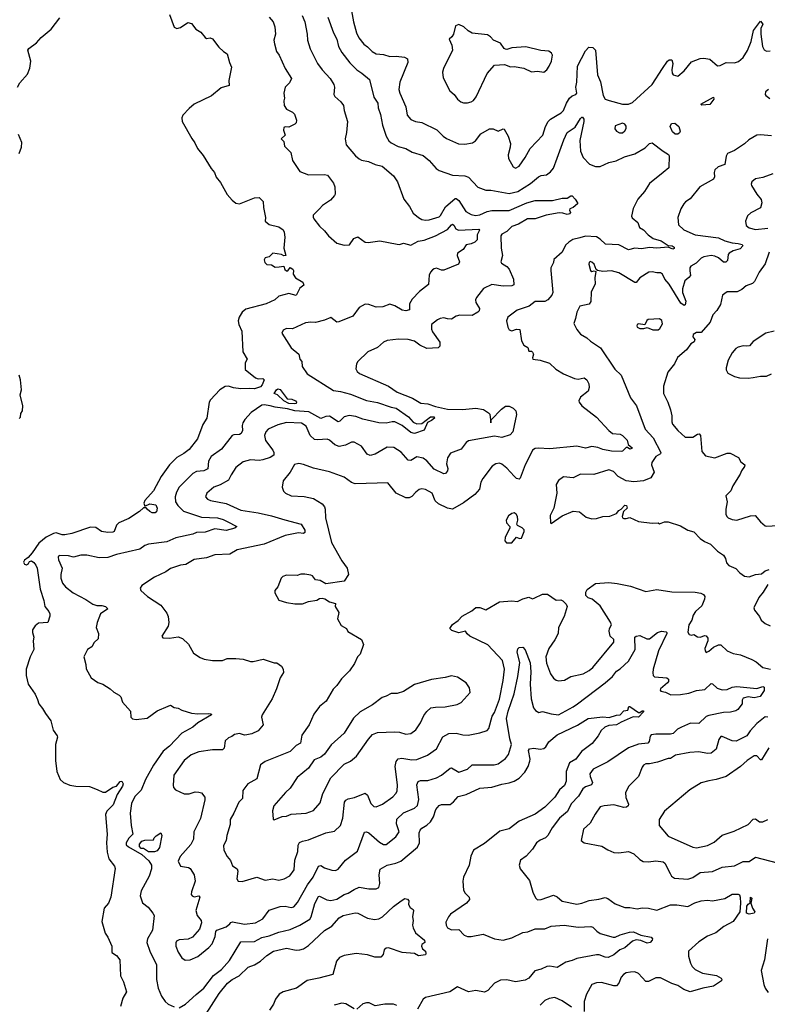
# Model space of a CAD drawing. Extents: x 2057697 to 2160550, y 827490 to 1016834.
# Tile 20 of 256: x 2086079 to 2092151, y 856613 to 864612. Entities that reach past the tile are written whole.
import ezdxf

# ---------------------------------------------------------------- set-up
doc = ezdxf.new("R2010")
doc.units = 0

msp = doc.modelspace()

# ---------------------------------------------------------------- linework, layer by layer
at = {"layer": '0CON20XD'}
for points in [[(2088758.9, 864775), (2088790.6, 864595), (2088814.3, 864505), (2088832.5, 864465), (2088875, 864414), (2088905, 864392.5), (2088943, 864353), (2088974.6, 864334.6), (2089035, 864327.8), (2089085, 864312.7), (2089135.5, 864315.5), (2089205, 864307.5), (2089228.8, 864295), (2089231.9, 864265), (2089165.5, 864104.5), (2089158.5, 864045), (2089166.2, 864015), (2089216.2, 863905), (2089225.7, 863835), (2089255, 863800.8), (2089295, 863785.7), (2089345, 863776.5), (2089467.6, 863717.6), (2089518.6, 863665), (2089545, 863646.7), (2089643.1, 863603.1), (2089695, 863600.6), (2089757.2, 863612.8), (2089780.9, 863629.1), (2089825.5, 863684.5), (2089895, 863724.4), (2089925, 863724.3), (2089965, 863706.9), (2090005, 863726.2), (2090013.9, 863723.9), (2090046.6, 863666.6), (2090064.2, 863605), (2090064, 863575), (2090046.2, 863515), (2090050, 863485), (2090087, 863417), (2090105, 863406.7), (2090135, 863421.2), (2090185, 863492), (2090226, 863565), (2090328.8, 863675), (2090349.5, 863745), (2090370.5, 863785), (2090390, 863805), (2090443.5, 863836.5), (2090477.1, 863855), (2090496, 863874), (2090520, 863935), (2090545, 863975.6), (2090566.4, 863993.6), (2090596.2, 864005), (2090602.9, 864015), (2090595.4, 864065), (2090604, 864105), (2090610.4, 864235), (2090675, 864359.2), (2090702.1, 864387.9), (2090735, 864386.6), (2090756.4, 864365), (2090772.7, 864165), (2090796.9, 864106.9), (2090816.9, 863995), (2090835, 863967.5), (2090867.5, 863955), (2090975, 863925.8), (2091025, 863925.7), (2091055, 863939.2), (2091215, 864085.6), (2091298.6, 864215)], [(2087296.2, 864655), (2087335, 864550.8), (2087355, 864540.8), (2087385, 864548), (2087445, 864590), (2087475, 864580), (2087510, 864535), (2087549.5, 864509.5), (2087585, 864466.7), (2087595, 864460), (2087625, 864463.3), (2087645.8, 864455.8), (2087697.8, 864387.8), (2087733.9, 864353.9), (2087764, 864335), (2087782.2, 864265), (2087800.6, 864225), (2087777.4, 864117.4), (2087781.7, 864078.3), (2087715, 864058.6), (2087637.5, 863992.5), (2087496.4, 863925), (2087455, 863891.3), (2087403.1, 863835), (2087396, 863815), (2087399.7, 863785), (2087476.6, 863646.6), (2087501.7, 863611.7), (2087522.5, 863565), (2087569.4, 863509.4), (2087635, 863403.3), (2087661.2, 863371.2), (2087675, 863332.7), (2087709.8, 863289.8), (2087765, 863192.7), (2087804, 863145), (2087835, 863122.5), (2087865, 863114.7), (2087985, 863165.6), (2088025, 863166.7), (2088056.7, 863135), (2088058.8, 863085), (2088076.7, 863005), (2088073.9, 862973.9), (2088105, 862948.8), (2088185, 862930), (2088218, 862905), (2088226.8, 862886.8), (2088231.9, 862845), (2088225.7, 862755), (2088240, 862695), (2088225, 862692.5), (2088205, 862703.3), (2088135, 862715.8), (2088104.4, 862685.6), (2088073.9, 862676.1), (2088065, 862660), (2088070.2, 862640.2), (2088085, 862624.4), (2088125, 862620), (2088155, 862601.9), (2088185.4, 862604.6), (2088225, 862610), (2088233.5, 862583.5), (2088245, 862570.8), (2088257.8, 862572.2), (2088275, 862598), (2088298.8, 862585), (2088303.8, 862575), (2088300, 862545), (2088320, 862515), (2088379.5, 862479.5), (2088387.5, 862455), (2088355, 862430), (2088325, 862372.5), (2088265, 862388), (2088185, 862365.6), (2088150.8, 862335), (2088081.2, 862305), (2087915, 862259.7), (2087887.1, 862235), (2087861.1, 862195), (2087854.4, 862165), (2087859.4, 862135), (2087882.9, 862082.9), (2087892.2, 861915), (2087926, 861855), (2087909.2, 861825), (2087910, 861770), (2087995, 861701.2), (2088015, 861694.2), (2088055, 861698), (2088064.2, 861685), (2088049.2, 861645), (2088035, 861628.1), (2087985, 861612.5), (2087943.2, 861616.8), (2087875, 861612.5), (2087815, 861622.4), (2087776, 861636), (2087748.8, 861631.2), (2087703.8, 861606.2), (2087627.8, 861525), (2087617.8, 861505), (2087598.6, 861375), (2087567.2, 861322.8), (2087523.3, 861206.7), (2087455, 861120.5), (2087412, 861088), (2087355, 861056.5), (2087295, 860996.4), (2087229.4, 860900.6), (2087165.3, 860785), (2087094.2, 860705), (2087086.7, 860685), (2087095, 860660), (2087135, 860678.9), (2087185, 860672), (2087195.8, 860645), (2087191.2, 860615), (2087180, 860605), (2087155, 860606.9), (2087135, 860615.7), (2087115, 860636.7), (2087105, 860647.5), (2087085, 860647.5), (2087052.2, 860617.8), (2086965, 860560.9), (2086884.7, 860525.3), (2086865.6, 860505), (2086845.6, 860455), (2086835, 860448.9), (2086795, 860446.5), (2086744.5, 860454.5), (2086697.5, 860487.5), (2086655, 860488.2), (2086501.3, 860438.7), (2086445, 860426.3), (2086425, 860426.1), (2086375, 860442.2), (2086355, 860438.2), (2086295, 860407.1), (2086235, 860360), (2086180.3, 860279.7), (2086147.8, 860242.2), (2086118.8, 860221.2), (2086110.7, 860205), (2086118, 860188), (2086135, 860183.6), (2086150.3, 860195), (2086158.9, 860211.1), (2086175, 860215.6), (2086195, 860202.7), (2086210.6, 860180.6), (2086220.8, 860155), (2086246.1, 859986.1), (2086275.4, 859895), (2086283.3, 859845), (2086316.9, 859805), (2086324.4, 859785), (2086323.4, 859766.6), (2086306.7, 859715), (2086231.1, 859708.9), (2086205, 859689.2), (2086184.4, 859655), (2086182.9, 859635), (2086194.2, 859595), (2086188.6, 859565), (2086193.1, 859495), (2086164.2, 859435), (2086132.5, 859335), (2086132.5, 859285), (2086148.8, 859215), (2086203.6, 859133.6), (2086225, 859090), (2086233.9, 859053.9), (2086265, 859017.5), (2086287.5, 858975), (2086333.3, 858915), (2086350.5, 858840.5), (2086383.8, 858795), (2086385.9, 858784.1), (2086368.8, 858725), (2086370.8, 858595), (2086380, 858505), (2086409.1, 858439.1), (2086435, 858414.4), (2086485, 858394.5), (2086535, 858385.5), (2086645, 858384), (2086709.1, 858359.1), (2086755, 858336), (2086775, 858335.7), (2086835, 858377.1), (2086865, 858386.7), (2086895, 858423.3), (2086907.5, 858425), (2086920, 858405), (2086915, 858384.2), (2086871.1, 858318.9), (2086837.8, 858235), (2086787.8, 858182.2), (2086775.6, 858155), (2086790.3, 857995), (2086785.3, 857925), (2086789.2, 857849.2), (2086803.9, 857793.9), (2086849.2, 857735), (2086853.9, 857716.1), (2086818.6, 857485), (2086799.2, 857435), (2086764, 857395), (2086746.2, 857285), (2086772.3, 857192.3), (2086795, 857157.5), (2086828, 857085), (2086828.8, 857035), (2086865, 857010), (2086891.2, 856975), (2086898, 856845), (2086922, 856795), (2086945.7, 856715), (2086917.2, 856662.8), (2086898.1, 856595)], [(2088374, 864645), (2088394.3, 864595), (2088414.4, 864495), (2088416.4, 864446.4)], [(2086060.8, 864065), (2086080.6, 864099.4), (2086141.8, 864168.2), (2086162.3, 864217.7), (2086170.4, 864275), (2086146.2, 864365), (2086153, 864377), (2086214.3, 864425), (2086252.3, 864467.7), (2086334.2, 864535), (2086405, 864626.7)], [(2088105, 864632), (2088138, 864595), (2088150.8, 864555), (2088156.9, 864495), (2088142.5, 864445), (2088149.2, 864415), (2088165, 864352.5), (2088186.2, 864325), (2088236, 864215), (2088286.7, 864135), (2088271.7, 864098.3), (2088235.9, 864064.1), (2088223.3, 864015), (2088230, 863975), (2088223.6, 863953.6), (2088228, 863915), (2088245, 863886.2), (2088295, 863860), (2088311.2, 863845), (2088326.2, 863795), (2088323.8, 863775), (2088315, 863763.3), (2088265, 863738.8), (2088235, 863741.2), (2088223.8, 863736.2), (2088222.9, 863715), (2088234, 863675), (2088202.5, 863645), (2088223.6, 863623.6), (2088228.8, 863585), (2088282, 863532), (2088295, 863468), (2088355, 863378), (2088425, 863351.8), (2088555, 863354.3), (2088577.9, 863347.9), (2088626.7, 863285), (2088637.5, 863255), (2088642, 863195), (2088636, 863185), (2088604, 863145), (2088538.1, 863101.9), (2088513.3, 863076.7), (2088462.9, 863025), (2088462.3, 863007.7), (2088469.2, 862995), (2088515, 862933.8), (2088555, 862896.2), (2088586.2, 862855), (2088655, 862797.5), (2088715, 862780), (2088757.8, 862782.2), (2088792.5, 862835), (2088825, 862848.5), (2088885, 862804.3), (2088908.3, 862801.7), (2089005, 862815.8), (2089145, 862787.1), (2089165, 862786), (2089195, 862796.2), (2089255, 862780), (2089315, 862812), (2089365, 862819.6), (2089455, 862856), (2089553, 862907), (2089585, 862945.6), (2089595, 862950), (2089605, 862944), (2089621.9, 862911.9), (2089643.3, 862903.3), (2089809.1, 862909.1), (2089813.3, 862903.3), (2089796, 862865), (2089795, 862823.8), (2089776.2, 862805), (2089745, 862790.6), (2089705, 862781.9), (2089680, 862745), (2089634.3, 862715.7), (2089632, 862695), (2089652, 862645), (2089643, 862627), (2089525, 862576.7), (2089505, 862577.1), (2089465, 862593.1), (2089445, 862589.2), (2089431.3, 862578.7), (2089415, 862560), (2089404.6, 862535.4), (2089398.3, 862461.7), (2089326.1, 862403.9), (2089267.5, 862342.5), (2089245.8, 862305), (2089245.7, 862254.3), (2089215, 862246.7), (2089185, 862252.3), (2089125, 862286.7), (2089085, 862300), (2089029.7, 862280.3), (2088975, 862276.9), (2088915, 862298.5), (2088885, 862301.4), (2088836.8, 862273.2), (2088785, 862202.5), (2088672.1, 862157.9), (2088655, 862155.8), (2088605, 862193.6), (2088555, 862170.3), (2088480.9, 862150.9), (2088445, 862155.4), (2088400.3, 862149.7), (2088295, 862100), (2088245, 862103.8), (2088220, 862090), (2088208.8, 862065), (2088285, 861947.5), (2088345.8, 861895), (2088353.8, 861855), (2088371.2, 861835), (2088374.3, 861795), (2088413.9, 861733.9), (2088628.3, 861598.3), (2088685, 861591.6), (2088765, 861570.8), (2088895, 861518.9), (2088985, 861502.8), (2089095, 861463.8), (2089136.2, 861456.2), (2089236.7, 861385), (2089275, 861341.9), (2089305, 861328.5), (2089345, 861330.5), (2089415, 861385.9), (2089445, 861386.5), (2089448, 861375), (2089425, 861355.6), (2089390.3, 861339.7), (2089363.5, 861276.5), (2089285, 861250.8), (2089255, 861258.8), (2089185, 861316.5), (2089125, 861344.3), (2089104.3, 861345.7), (2089055, 861334.2), (2088995, 861335.6), (2088865, 861366.2), (2088809.1, 861389.1), (2088755, 861395.3), (2088715, 861386.9), (2088679, 861351), (2088665, 861344.7), (2088595, 861390.8), (2088565, 861388.5), (2088525, 861370.8), (2088428.6, 861425), (2088315, 861434.4), (2088255, 861449.6), (2088155, 861463.4), (2088113.8, 861476.2), (2088065, 861483.2), (2088045, 861479.7), (2087960.4, 861419.6), (2087907.1, 861362.9), (2087892, 861338), (2087886.1, 861315), (2087888.8, 861275), (2087878.6, 861251.4), (2087865, 861243.3), (2087819.3, 861240.7), (2087805, 861234.4), (2087717.1, 861122.9), (2087635.2, 861064.8), (2087612.3, 861025), (2087607.3, 860962.8), (2087575, 860947), (2087515, 860942.4), (2087484.2, 860925.8), (2087375.3, 860815), (2087351.5, 860775), (2087343.1, 860735), (2087343.8, 860695), (2087362.5, 860665), (2087409.4, 860619.4), (2087555, 860570.2), (2087684.8, 860564.8), (2087732.2, 860552.2), (2087765, 860535.4)], [(2088582.4, 864632.4), (2088628.5, 864505), (2088655.5, 864455), (2088668.2, 864395), (2088695.3, 864345.3), (2088761.2, 864261.2), (2088816.9, 864205), (2088858.7, 864178.7), (2088920, 864125), (2088955, 863983.3), (2088987.8, 863935), (2088991.1, 863895), (2089010.6, 863840.6), (2089025.6, 863755), (2089055.4, 863665), (2089077.3, 863627.3), (2089095, 863610.4), (2089152.4, 863582.4), (2089215, 863565.5), (2089265.4, 863535.4), (2089355, 863508.6), (2089405, 863468), (2089462.2, 863402.2), (2089485.6, 863385.6), (2089595, 863349.4), (2089695, 863343.1), (2089723.4, 863333.4), (2089800.8, 863250.8), (2089865, 863227.8), (2089905, 863227.3), (2090055, 863199.3), (2090125, 863216.7), (2090229.1, 863280.8), (2090292, 863335), (2090315, 863345.5), (2090357.5, 863352.5), (2090390, 863375), (2090415.5, 863405), (2090443.4, 863486.6), (2090497.7, 863635), (2090526.9, 863695), (2090590.2, 863739.7), (2090635, 863808), (2090645, 863821.2), (2090650.7, 863820.7), (2090660.6, 863805), (2090660.9, 863785), (2090628.6, 863631.4), (2090633.8, 863543.8), (2090655, 863491.2), (2090707.8, 863437.8), (2090755, 863419.4), (2090795, 863419.4), (2090865, 863452.2), (2090923.4, 863466.6), (2090992.6, 863497.4), (2091075, 863521.5), (2091158.5, 863571.5), (2091195, 863606.4), (2091215, 863612.2), (2091305, 863542.9), (2091347.6, 863517.6), (2091354.6, 863505), (2091351.5, 863408.5), (2091305, 863370), (2091195, 863280.6), (2091153.5, 863216.5), (2091099.2, 863155), (2091062.7, 863077.3), (2091047.5, 863015), (2091053, 863003), (2091098.8, 862965), (2091112.5, 862925), (2091145, 862904), (2091184.3, 862865), (2091225, 862835.3), (2091290, 862815), (2091345, 862778.6), (2091378.8, 862775), (2091393.8, 862765), (2091395, 862753.8), (2091385, 862748), (2091345, 862763.3), (2091255, 862754.7), (2091195, 862760.4), (2091130.2, 862750.2), (2091074.5, 862755.5), (2091025, 862741.9), (2090945, 862783.8), (2090838.2, 862788.2), (2090795, 862830), (2090765, 862848.1), (2090675, 862853.2), (2090629.8, 862839.8), (2090572.5, 862825), (2090538.6, 862805), (2090510.8, 862779.2), (2090485, 862724), (2090416.7, 862665), (2090415, 862640), (2090394.2, 862595.8), (2090392.5, 862575), (2090408.1, 862395), (2090400.8, 862375), (2090367.5, 862335), (2090345, 862321.9), (2090265, 862321.8), (2090215.7, 862284.3), (2090118.6, 862251.4), (2090045, 862195.8), (2090032.9, 862165), (2090043.6, 862113.6), (2090055, 862092.5), (2090075, 862083.3), (2090115, 862098.8), (2090142.5, 862095), (2090155, 862002.5), (2090175, 861967.5), (2090205, 861950), (2090215, 861920), (2090235, 861920), (2090245, 861910), (2090253.3, 861895), (2090243.8, 861865), (2090247.5, 861855), (2090305, 861845.6), (2090382.4, 861822.4), (2090433, 861773), (2090496.7, 861735), (2090583.9, 861696.1), (2090615, 861692.5), (2090665, 861702.9), (2090684.4, 861685), (2090701.5, 861655), (2090704.4, 861624.4), (2090697.5, 861595), (2090635, 861545.8), (2090620.8, 861515), (2090622, 861505), (2090644.5, 861474.5), (2090763.2, 861383.2), (2090863.1, 861275), (2090895, 861249.4), (2090955, 861244.4), (2090974.6, 861234.6), (2091012, 861195), (2091021.2, 861161.2), (2091053.3, 861135), (2091050.7, 861129.3), (2091035, 861124.3), (2091015, 861137.5), (2091005, 861137.5), (2090975, 861106.7), (2090965, 861104), (2090885, 861106.8), (2090815, 861121.6), (2090775, 861136.8), (2090725, 861144.4), (2090675, 861130.8), (2090605, 861146.2), (2090385, 861125.6), (2090288.8, 861131.2), (2090265, 861129.2), (2090245, 861116), (2090221.7, 861068.3), (2090183.3, 860996.7), (2090145, 860886.2), (2090135, 860878), (2090115, 860885.6), (2090095, 860902.7), (2090035, 860968.9), (2089995, 861002.5), (2089975, 861010), (2089945, 861004.4), (2089916.3, 860983.7), (2089840, 860885), (2089825.6, 860855), (2089812.4, 860797.6), (2089775.4, 860754.6), (2089683.6, 860686.4), (2089595, 860635.6), (2089554.5, 860644.5), (2089479.3, 860679.3), (2089454.5, 860704.5), (2089429.2, 860765), (2089375, 860795.6), (2089345, 860800), (2089324.4, 860795.6), (2089295.6, 860774.4), (2089265, 860738), (2089242.7, 860727.3), (2089215, 860726.9), (2089136.7, 860765), (2089069.7, 860849.7), (2088983, 860847), (2088805, 860842.1), (2088775, 860853.3), (2088715, 860895.6), (2088595, 860940), (2088465, 860969.4), (2088385, 860999.2), (2088345, 861007.5), (2088310.3, 860999.7), (2088275.7, 860935), (2088220, 860865), (2088210, 860815), (2088221.7, 860781.7), (2088236.7, 860765), (2088285, 860744.2), (2088389.5, 860739.5), (2088465, 860721.4), (2088535, 860678.6), (2088554.4, 860655), (2088561.1, 860635), (2088562.5, 860565), (2088612.2, 860365), (2088695.7, 860215.7), (2088740, 860155), (2088750, 860105), (2088715, 860050), (2088565, 860030), (2088520, 860055), (2088481.7, 860061.7), (2088456.7, 860095), (2088445, 860100), (2088395, 860108.8), (2088361.7, 860108.3), (2088333, 860097), (2088245, 860100), (2088215, 860087.5), (2088203.9, 860076.1), (2088176.1, 860003.9), (2088152.5, 859975), (2088150, 859955), (2088185, 859897.5), (2088247, 859877), (2088315, 859866.2), (2088375, 859866.7), (2088425, 859886.7), (2088493, 859897), (2088515, 859910), (2088535, 859913.3), (2088557.7, 859907.7), (2088595, 859883.3), (2088645, 859870), (2088642.5, 859845), (2088670, 859795), (2088660, 859745), (2088690.8, 859690.8), (2088732.5, 859665), (2088745, 859642.5), (2088855, 859576.7), (2088872.5, 859535), (2088843.6, 859456.4), (2088823.3, 859435), (2088798.3, 859381.7), (2088757, 859323), (2088693, 859257), (2088655, 859203.3), (2088625.9, 859174.1), (2088568.8, 859075), (2088515, 859033.8), (2088469.1, 858970.9), (2088431.4, 858885), (2088370.2, 858799.8), (2088359.2, 858735), (2088324.6, 858715.4), (2088275, 858668.1), (2088072.5, 858585), (2088035, 858558.8), (2088005.5, 858444.5), (2087932.5, 858405), (2087890.9, 858349.1), (2087888.1, 858285), (2087858.6, 858255), (2087819.2, 858165), (2087788, 858115), (2087787.5, 858075), (2087762.5, 857985), (2087757.1, 857945), (2087735.7, 857904.3), (2087735.8, 857865), (2087764.4, 857815), (2087792.6, 857782.6), (2087807, 857737), (2087845.6, 857715), (2087851.1, 857695), (2087842.4, 857632.4), (2087852.7, 857612.7), (2087885, 857611.1), (2088005, 857645.7), (2088071.7, 857621.7), (2088135, 857632.1), (2088185, 857622.7), (2088226.2, 857633.8), (2088272.4, 857657.6), (2088308.9, 857705), (2088314.5, 857785.5), (2088338.9, 857855), (2088341.5, 857905), (2088352, 857928), (2088375, 857939.5), (2088425, 857948.6), (2088565, 858006.9), (2088635, 858019.2), (2088683.8, 858065), (2088703.4, 858126.6), (2088717.3, 858255), (2088727, 858273), (2088746.4, 858283.6), (2088798, 858292), (2088885, 858328), (2088905, 858311.2), (2088930, 858245), (2088955, 858219.2), (2088975, 858217.1), (2089025, 858238.9), (2089110.2, 858299.8), (2089134.3, 858325), (2089144.4, 858345), (2089148.2, 858395), (2089129.3, 858545), (2089137.5, 858585), (2089153, 858607), (2089182.4, 858612.4), (2089265, 858600.5), (2089305, 858602.5), (2089392.4, 858637.6), (2089465, 858687.5), (2089515, 858786), (2089565, 858814.3), (2089625, 858816.9), (2089678.8, 858801.2), (2089721.2, 858798.8), (2089815, 858818.6), (2089875, 858838.9), (2089889.7, 858855), (2089917.7, 858955), (2089936.1, 858983.9)], [(2089715, 863936.2), (2089745, 863944.2), (2089765, 863956.2), (2089785.5, 863984.5), (2089875.7, 864175), (2089935, 864241.4), (2090018, 864248), (2090065, 864230), (2090095, 864232.5), (2090175, 864218.6), (2090235, 864189.1), (2090285, 864193.3), (2090335, 864184.5), (2090361.4, 864205), (2090380.6, 864235), (2090398.9, 864275), (2090406, 864325), (2090399.7, 864339.7), (2090375.6, 864355.6), (2090312.4, 864362.4), (2090191.1, 864391.1), (2090076.4, 864383.6), (2090035, 864370), (2090025, 864372.5), (2090015, 864377.5), (2089985, 864421.2), (2089926.7, 864445), (2089902.7, 864472.7), (2089878.1, 864488.1), (2089753.6, 864503.6), (2089720.9, 864520.9), (2089686.7, 864555), (2089645, 864573.3), (2089619.3, 864560.7), (2089601.2, 864495), (2089587.7, 864472.3), (2089567.5, 864455), (2089590, 864405), (2089594, 864365), (2089522, 864215), (2089514, 864185), (2089519.3, 864139.3), (2089573.3, 864035), (2089606.7, 864005), (2089636.1, 863966.1), (2089662.5, 863945), (2089685, 863936.7), (2089715, 863936.2)], [(2091298.6, 864215), (2091341.2, 864275), (2091355, 864286), (2091375, 864286.7), (2091384.2, 864255), (2091375.8, 864205.8), (2091377.7, 864177.7), (2091387.5, 864165), (2091423.9, 864153.9), (2091475, 864197.1), (2091535, 864269.2), (2091605, 864297.1), (2091635, 864299.2), (2091685, 864290), (2091746.4, 864236.4), (2091769.5, 864240.5), (2091816.7, 864263.3), (2091885, 864261.8), (2091918.4, 864271.6), (2091955, 864305.6), (2091989.2, 864360.8), (2092019.7, 864435), (2092038.6, 864525), (2092095, 864600), (2092113.8, 864575), (2092099.5, 864540.5), (2092097.3, 864495), (2092112.1, 864395), (2092126.6, 864366.6), (2092145, 864357.1), (2092175, 864358.5)], [(2088416.4, 864446.4), (2088439.4, 864375), (2088497.5, 864255), (2088535, 864204.3), (2088600.6, 864135), (2088630, 864085), (2088637.1, 864065), (2088631.4, 864005), (2088638.7, 863988.7), (2088687.5, 863945), (2088708.6, 863915), (2088714.4, 863874.4), (2088740.8, 863785), (2088732.9, 863695), (2088722, 863645), (2088732, 863595), (2088806, 863505), (2088835, 863481.4), (2088855, 863471.1), (2088910.9, 863460.9), (2088965.9, 863435.9), (2089022.7, 863422.7), (2089115, 863343.8), (2089148.6, 863295), (2089197.7, 863155), (2089245, 863093.8), (2089275, 863039.2), (2089319.4, 863005), (2089345, 862989.1), (2089375, 862982.7), (2089405, 862985.6), (2089485, 863010.5), (2089498, 863022), (2089538.5, 863091.5), (2089615, 863158.5), (2089625, 863158.2), (2089645, 863142.7), (2089703.9, 863053.9), (2089745, 863028.5), (2089781.5, 863021.5), (2089815, 863026), (2089875, 863052.5), (2089915, 863060.9), (2090055, 863062), (2090198.8, 863125), (2090265, 863143.2), (2090407.7, 863142.3), (2090485, 863162.5), (2090525, 863161.2), (2090555, 863182), (2090565, 863180.8), (2090591.2, 863155), (2090610, 863125), (2090610, 863115), (2090575, 863086.7), (2090547.5, 863075), (2090543.3, 863065), (2090553.3, 863045), (2090545, 863034.4), (2090525, 863028.6), (2090491.4, 863041.4), (2090461.8, 863041.8), (2090355, 863024.8), (2090265, 862993.3), (2090204.8, 862995.2), (2090129.9, 862950.1), (2090075, 862931.6), (2090035, 862892.5), (2089995, 862870), (2089985.7, 862855), (2089989.2, 862755), (2090000.8, 862695), (2089987.5, 862645), (2089991.2, 862635), (2090035, 862607.1), (2090055, 862584.2), (2090091.1, 862505), (2090092.9, 862457.1), (2090075, 862449.5), (2090005, 862447.3), (2089915, 862460.6), (2089845, 862429.2), (2089788.8, 862355), (2089780.8, 862335), (2089784.3, 862315), (2089813.1, 862265), (2089811.9, 862248.1), (2089800, 862235), (2089755, 862207.8), (2089655, 862212.7), (2089625, 862202.7), (2089585, 862178.9), (2089555, 862180.9), (2089525, 862190), (2089493.3, 862185), (2089471.2, 862175), (2089424.2, 862135), (2089423.2, 862096.8), (2089431.9, 862075), (2089492.3, 861992.3), (2089490.5, 861959.5), (2089477.5, 861945), (2089385, 861941.9), (2089328.9, 861968.9), (2089285, 861999.2), (2089235, 862012.9), (2089155, 862017.1), (2089065, 862004.5), (2089035, 861992.5), (2088985, 861949.2), (2088907.6, 861912.4), (2088826.2, 861835), (2088813.8, 861815), (2088810, 861775), (2088820, 861755), (2088838.8, 861738.8), (2089075, 861635.4), (2089145, 861586.9), (2089268.1, 861538.1), (2089338, 861498), (2089395, 861490), (2089455, 861470), (2089555, 861449.1), (2089675, 861445.4), (2089785, 861456.9), (2089845, 861444.2), (2089887.7, 861417.7), (2089896.2, 861406.2), (2089905, 861337.5), (2089907.5, 861362.5), (2089992.3, 861447.7), (2090025, 861471.2), (2090055, 861471.2), (2090087.5, 861455), (2090110, 861435), (2090113.8, 861405), (2090096.2, 861315), (2090083.8, 861265), (2090061.7, 861238.3), (2089995, 861217.1), (2089935, 861229.5), (2089725, 861190.8), (2089705, 861176), (2089665, 861124.3), (2089578.3, 861091.7), (2089555, 861052.5), (2089545.8, 861004.2), (2089555.7, 860965), (2089552.5, 860947.5), (2089536.2, 860925), (2089525, 860922.5), (2089445, 860960.5), (2089385, 861027.5), (2089355, 861050), (2089305, 861060), (2089255, 861030.8), (2089235, 861033.8), (2089178.5, 861098.5), (2089117.3, 861137.3), (2089065, 861138.5), (2088965, 861081.1), (2088925, 861071.4), (2088902.4, 861082.4), (2088855, 861147.1), (2088795, 861180.8), (2088775, 861180.8), (2088725, 861155.7), (2088675, 861145.6), (2088637.6, 861157.6), (2088596, 861196), (2088575.4, 861205.4), (2088501.9, 861198.1), (2088472.9, 861202.9), (2088437.1, 861235), (2088405, 861310.6), (2088368.8, 861335), (2088245, 861340.8), (2088175, 861320), (2088097.5, 861285), (2088078.6, 861265), (2088066.9, 861235), (2088075, 861194), (2088134.5, 861115), (2088144.4, 861095), (2088144.2, 861075), (2088113.8, 861055), (2088055, 861037.5), (2088025, 861031.8), (2087955, 861037.5), (2087895, 861019.4), (2087835.4, 860974.6), (2087795.7, 860915), (2087775, 860871.2), (2087706.5, 860833.5), (2087654.7, 860815.3), (2087598, 860765), (2087588, 860735), (2087605, 860716), (2087630, 860705), (2087755, 860681.4), (2087875, 860627.3), (2088015, 860605.5), (2088125, 860580.9), (2088231.9, 860548.1), (2088365, 860512.5), (2088395.6, 860465), (2088395.7, 860445), (2088385, 860437.1), (2088344.2, 860444.2), (2088235, 860422.5), (2088065, 860352.1), (2087845.5, 860304.5), (2087785, 860271.4), (2087665, 860265.6), (2087595, 860239.2), (2087495, 860225.8), (2087427.5, 860185), (2087385, 860180.8), (2087305, 860152.5), (2087265, 860126.2), (2087175, 860084.2), (2087070, 860015), (2087057.5, 859995), (2087062.5, 859975), (2087118, 859925), (2087226, 859855), (2087275, 859790), (2087286.2, 859765), (2087290, 859715), (2087284.1, 859685.9), (2087232.5, 859605), (2087240.7, 859590.7), (2087295, 859586.7), (2087365, 859598.8), (2087402.5, 859585), (2087449.1, 859539.1), (2087490, 859465), (2087545, 859431.2), (2087577.7, 859417.7), (2087645, 859406.7), (2087725, 859406.7), (2087765, 859423.3), (2087835, 859422), (2087895, 859418), (2087955, 859398.8), (2087975, 859398.8), (2088057.7, 859417.7), (2088145, 859388), (2088167.5, 859387.5), (2088205, 859360), (2088220, 859335), (2088221.7, 859308.3), (2088194, 859265), (2088166, 859175), (2088130.8, 859095), (2088048.8, 858965), (2088044, 858945), (2088056.2, 858885), (2088015.5, 858834.5), (2087965, 858810), (2087925, 858801.4), (2087905, 858800.8), (2087865, 858812), (2087825, 858805.8), (2087802, 858788), (2087775, 858778.8), (2087748, 858755), (2087739.6, 858695), (2087725, 858680.4), (2087645, 858679.5), (2087535, 858664.5), (2087471.1, 858638.9), (2087415.6, 858595), (2087330.8, 858475), (2087324.3, 858394.3), (2087328.8, 858375), (2087345, 858356.2), (2087415, 858322), (2087455.9, 858324.1), (2087505, 858338.8), (2087535, 858336.7), (2087555, 858330), (2087582, 858295), (2087582.5, 858275), (2087547.9, 858122.1), (2087494.5, 858015.5), (2087490.6, 857955), (2087469.1, 857910.9), (2087383.1, 857815), (2087365.7, 857775), (2087385, 857734.2), (2087450, 857725), (2087465, 857716.2), (2087496.2, 857665), (2087503.6, 857613.6), (2087473.2, 857526.8), (2087472.9, 857505), (2087478.8, 857495), (2087495, 857487.5), (2087535, 857493.3), (2087541.2, 857485), (2087509.4, 857375), (2087521.2, 857335), (2087553.3, 857295), (2087555.9, 857274.1), (2087539.2, 857225), (2087481.4, 857158.6), (2087447, 857143), (2087374.2, 857135.8), (2087353.9, 857126.1), (2087348, 857112), (2087348.6, 857085), (2087366.6, 857036.6), (2087395, 856991.2), (2087422.9, 856972.9), (2087465, 856975.7), (2087525, 857000.6), (2087615, 857074.4), (2087642.2, 857105), (2087666.7, 857165), (2087673.3, 857205), (2087681.4, 857215), (2087757.3, 857242.7), (2087785, 857266.7), (2087795, 857279.2), (2087807.4, 857282.6), (2087905, 857264.6), (2087993.1, 857275), (2088053.5, 857306.5), (2088105, 857377.8), (2088195, 857406.9), (2088235, 857409.5), (2088285, 857400), (2088305, 857405.7), (2088335, 857439.2), (2088416.6, 857583.4), (2088462.9, 857645), (2088505, 857735.6), (2088525, 857740.6), (2088555, 857722.9), (2088615, 857701.9), (2088645, 857700.6), (2088665, 857710.8), (2088726, 857784), (2088821.9, 857858.1), (2088878.9, 858011.1), (2088895, 858015.6), (2088915, 858006.7), (2089001.1, 857931.1), (2089035, 857912.2), (2089055, 857911.8), (2089133.2, 857975), (2089160.4, 858015), (2089138.3, 858078.3), (2089143.5, 858116.5), (2089195, 858169.2), (2089285, 858206.7), (2089310.9, 858229.1), (2089322, 858278), (2089303.8, 858396.2), (2089315, 858424.5), (2089335, 858432.1), (2089395, 858431.5), (2089465, 858454.4), (2089505.4, 858474.6), (2089575, 858532), (2089585, 858533.8), (2089645, 858500), (2089715, 858523.1), (2089755, 858558.5), (2089932.6, 858557.4), (2089964.5, 858565.5), (2090025, 858611.4), (2090047.9, 858642.1), (2090074.6, 858725), (2090061.2, 858771.2), (2090033.1, 858935), (2090045.7, 858995), (2090095.5, 859134.5), (2090125.7, 859275), (2090140.6, 859390.6), (2090119.2, 859475), (2090125, 859502), (2090135, 859512.9), (2090165, 859513.8), (2090185, 859492.5), (2090225, 859386.2), (2090231.8, 859315), (2090224.7, 859215), (2090234.3, 859095), (2090251.3, 859021.3), (2090268.8, 858998.8), (2090295, 858983.8), (2090325, 858991.2), (2090395, 858972.5), (2090455, 858965.6), (2090575, 859030), (2090609.5, 859055), (2090834.5, 859225), (2090893.5, 859276.5), (2090925, 859320), (2090955, 859338.1), (2091025, 859401.4), (2091078.8, 859495), (2091075, 859596), (2091086.7, 859605), (2091115, 859610.5), (2091171.7, 859581.7), (2091195, 859582.2), (2091260.6, 859635), (2091292.5, 859645), (2091329.5, 859639.5), (2091335.7, 859635), (2091334.3, 859625), (2091266.1, 859485), (2091225, 859336.2), (2091221.6, 859305), (2091225.3, 859285.3), (2091235, 859274.1), (2091335, 859266.4), (2091347.5, 859255), (2091347.8, 859235), (2091341.1, 859225), (2091282.5, 859175), (2091280, 859165), (2091287, 859157), (2091325, 859147.8), (2091367.6, 859127.6), (2091445, 859130.7), (2091515, 859141.6), (2091575, 859162), (2091645, 859171.5), (2091695, 859219.4), (2091707.2, 859217.2), (2091745, 859182.7), (2091785, 859168.7), (2091825, 859170.3), (2091865, 859190.4), (2091905, 859196.4), (2092065, 859178.3), (2092115, 859195.7), (2092125, 859190.4), (2092125, 859163.8), (2092092.5, 859115), (2092043.6, 859103.6), (2091995, 859111.9), (2091955, 859100), (2091946.2, 859085), (2091946.1, 859053.9), (2091912.1, 859007.9), (2091895, 858997.5), (2091852.6, 858987.4), (2091795.3, 858984.7), (2091675, 858958.9), (2091655, 858951.1), (2091595, 858894.4), (2091526.8, 858896.8), (2091455.3, 858864.7), (2091422.8, 858847.2), (2091385.9, 858814.1), (2091365, 858806.9), (2091245, 858809.1), (2091207.4, 858802.6), (2091199.1, 858790.9), (2091191.5, 858748.5), (2091181.2, 858735), (2091105, 858727.5), (2091025, 858697.5), (2090855, 858583.3), (2090735.5, 858524.5), (2090710, 858485), (2090711.5, 858465), (2090731.9, 858415), (2090724.5, 858395.5), (2090675, 858379.1), (2090652.9, 858365), (2090618.1, 858305), (2090558.3, 858241.7), (2090529.6, 858180.4), (2090464.4, 858125), (2090405, 858047.5), (2090369.2, 857985), (2090348.8, 857965), (2090305, 857945.8), (2090276.7, 857925), (2090245, 857873.8)], [(2092160, 864045), (2092136.7, 864025), (2092134.2, 864005), (2092140, 863995), (2092173, 863973)], [(2091618.3, 863918.3), (2091612.5, 863925), (2091715, 863983.3), (2091715.6, 863965), (2091685, 863923.2), (2091618.3, 863918.3)], [(2090951.7, 863691.7), (2090975, 863693.8), (2090995, 863708.8), (2091005, 863727.5), (2091005, 863747.5), (2090995, 863763.8), (2090975, 863770.8), (2090915, 863750), (2090913.3, 863725), (2090927.5, 863705), (2090951.7, 863691.7)], [(2091401.7, 863681.7), (2091381.2, 863701.2), (2091363.1, 863745), (2091371.7, 863768.3), (2091401.1, 863771.1), (2091433.4, 863743.4), (2091443.3, 863705), (2091438.1, 863691.9), (2091425, 863682.2), (2091401.7, 863681.7)], [(2086075.7, 863524.3), (2086094.7, 863575), (2086095.2, 863615), (2086070.2, 863680.2)], [(2092185, 863667.9), (2092095, 863677.7), (2092065, 863672.5), (2092000.8, 863635), (2091965, 863602.9), (2091885, 863549.2), (2091827.5, 863525), (2091816.7, 863503.3), (2091805, 863436), (2091753.2, 863416.8), (2091725, 863391.2), (2091719.5, 863369.5), (2091722.5, 863335), (2091713.2, 863316.8), (2091602.5, 863255), (2091524.4, 863155.6), (2091487.2, 863132.8), (2091472.5, 863115), (2091450, 863075), (2091425.8, 863005), (2091428.8, 862945), (2091473.8, 862905), (2091565, 862865.4), (2091755, 862840.4), (2091805.3, 862815.3), (2091865, 862797.9), (2091915, 862794.7), (2091946, 862785), (2091952.9, 862775), (2091929.5, 862750.5), (2091875, 862734.6), (2091841.9, 862715), (2091834.6, 862705), (2091827.5, 862655), (2091815, 862640.9), (2091795, 862642.3), (2091755, 862677.3), (2091725, 862690.6), (2091693.9, 862696.1), (2091635, 862685.5), (2091614.2, 862675), (2091574, 862635), (2091530.2, 862609.8), (2091520.6, 862595), (2091521.8, 862571.8), (2091526.1, 862533.9), (2091515, 862517.1), (2091480, 862490), (2091462.2, 862425), (2091463.2, 862395), (2091488.6, 862325), (2091485, 862296), (2091475, 862288.8), (2091447.9, 862307.9), (2091355, 862464.4), (2091317.8, 862505), (2091299.2, 862545), (2091285, 862554.2), (2091255, 862554.2), (2091215, 862564), (2091189.5, 862560.5), (2091115.9, 862514.1), (2091085, 862476.7), (2091075, 862476.2), (2090945, 862555.6), (2090885, 862572.9), (2090815, 862565.7), (2090773.3, 862573.3), (2090762.5, 862582.5), (2090743.8, 862625), (2090725, 862643.3), (2090713.6, 862646.4), (2090705, 862640), (2090701.2, 862625), (2090714.1, 862574.1), (2090725, 862567.5), (2090745, 862572.5), (2090757.5, 862567.5), (2090750, 862515), (2090752.5, 862465), (2090720.9, 862399.1), (2090718.3, 862321.7), (2090705, 862300), (2090627.5, 862285), (2090603.3, 862236.7), (2090594.4, 862185), (2090580, 862145), (2090603.9, 862093.9), (2090635, 862057.5), (2090685, 862028.8), (2090715, 862000.8), (2090795.4, 861945.4), (2090912.6, 861772.6), (2090962.9, 861725), (2091040.6, 861540.6), (2091088.8, 861475), (2091160.4, 861285), (2091225, 861215.6), (2091286.9, 861095), (2091283.8, 861085), (2091246.6, 861063.4), (2091214.3, 861015), (2091211.4, 860995), (2091231.2, 860935), (2091205, 860890), (2091145, 860866.7), (2091067.8, 860857.8), (2091005.5, 860865.5), (2090941.2, 860901.2), (2090902.1, 860942.1), (2090865, 860954.5), (2090742.1, 860917.9), (2090635, 860918.9), (2090575, 860889.4), (2090495, 860898.1), (2090455, 860868.8), (2090437.5, 860835), (2090442.5, 860765), (2090416.4, 860643.6), (2090387.5, 860585), (2090390, 860525), (2090395, 860520), (2090485, 860582.5), (2090575, 860620), (2090625, 860613.3), (2090680, 860570), (2090725, 860558), (2090765, 860559.2), (2090815, 860576), (2090871.2, 860578.8), (2090925, 860600), (2090944.5, 860625.5), (2090965, 860636.2), (2090995, 860668), (2091008, 860665), (2091012.5, 860645), (2090984.1, 860615.9), (2090971.2, 860575), (2090973.8, 860565), (2090985, 860558.8), (2091005, 860558.8), (2091035, 860566.7), (2091105, 860536.7), (2091215, 860522.2), (2091263.6, 860523.6), (2091275, 860517.5), (2091315, 860532), (2091345, 860532), (2091445, 860501.2), (2091505, 860466.2), (2091555, 860452), (2091606.6, 860396.6), (2091641.7, 860371.7), (2091690.5, 860350.5), (2091746.2, 860295), (2091795, 860261.2), (2091810.8, 860235), (2091819.7, 860199.7), (2091838, 860178), (2091895, 860153.8), (2091927.9, 860117.9), (2091965, 860091.4), (2092005, 860086), (2092055, 860104.3), (2092105, 860110), (2092135, 860136), (2092165, 860146.2)], [(2092195, 863360.8), (2092115, 863328.6), (2092055, 863318.8), (2092026.4, 863293.6), (2092020, 863275), (2092023.3, 863265), (2092066.2, 863195), (2092101.2, 863151.2), (2092107.5, 863125), (2092096.6, 863083.4), (2092016.8, 863043.2), (2091990.5, 863019.5), (2091974.3, 862975), (2091979.7, 862939.7), (2092005, 862920.8), (2092055, 862906.7), (2092155, 862919.5)], [(2092167, 862723), (2092135, 862628), (2092085, 862560), (2092046.5, 862485), (2092031.8, 862468.2), (2091980.7, 862449.3), (2091945, 862420.8), (2091907.6, 862402.4), (2091825, 862401.2), (2091786.7, 862375), (2091771.7, 862298.3), (2091741.7, 862248.3), (2091710, 862215), (2091685.8, 862155), (2091615, 862071.2), (2091575, 862071.2), (2091550, 862055), (2091547.5, 862035), (2091563.3, 862013.3), (2091558, 861995), (2091530.4, 861979.6), (2091495, 861931.2), (2091422.3, 861867.7), (2091397.8, 861815), (2091342.6, 861747.4), (2091309.1, 861635), (2091308.6, 861575), (2091343.8, 861505), (2091365, 861442.5), (2091375.7, 861395), (2091374.4, 861345), (2091381.9, 861325), (2091425, 861274), (2091485, 861221.2), (2091545, 861220), (2091585, 861246), (2091598, 861248), (2091608, 861235), (2091618.8, 861105), (2091649.3, 861069.3), (2091725, 861053.8), (2091825, 861090), (2091849.3, 861089.3), (2091916.4, 861056.4), (2091935, 861020), (2091967.5, 860995), (2091967, 860983), (2091941.7, 860948.3), (2091930.7, 860919.3), (2091870, 860825), (2091856.2, 860785), (2091813.8, 860745), (2091826, 860695), (2091814.4, 860635), (2091814.3, 860595), (2091821.2, 860575), (2091833.3, 860565), (2091865, 860552.5), (2091905, 860546.2), (2092015, 860581.2), (2092053, 860583), (2092095, 860532.5), (2092135, 860500), (2092148.3, 860498.3), (2092275, 860505.8)], [(2091222.4, 862092.4), (2091265, 862092.9), (2091277.9, 862102.1), (2091299.5, 862140.5), (2091295, 862167.5), (2091275, 862182.5), (2091184.4, 862175.6), (2091172.5, 862167.5), (2091156.4, 862133.6), (2091105, 862141.2), (2091094.2, 862135.8), (2091091.2, 862125), (2091093.8, 862115), (2091115.8, 862104.2), (2091147.7, 862102.3), (2091175, 862112.5), (2091222.4, 862092.4)], [(2092207.3, 862082.7), (2092140, 862065), (2092035, 861996.9), (2092006.4, 861963.6), (2091985, 861958.9), (2091955, 861963.1), (2091915, 861952.9), (2091895, 861941.4), (2091865, 861906.9), (2091834.4, 861845), (2091816.2, 861785), (2091817.7, 861767.7), (2091831.2, 861741.2), (2091884.1, 861714.1), (2091925, 861703.8), (2091995, 861698.8)], [(2086075, 861372.5), (2086085, 861382.5), (2086088.3, 861411.7), (2086102.5, 861435), (2086103.8, 861475), (2086083.8, 861565), (2086094.2, 861605.8), (2086086.4, 861685), (2086075, 861724)], [(2091995, 861698.8), (2092035, 861704), (2092095, 861716.2), (2092145, 861716.2), (2092185, 861736.2)], [(2088315, 861491.8), (2088265.7, 861495), (2088223.3, 861515), (2088173.1, 861563.1), (2088146.7, 861575), (2088164.7, 861605), (2088175, 861611.8), (2088195, 861607.1), (2088251.8, 861531.7), (2088288.2, 861528.2), (2088318, 861515), (2088326.4, 861503.6), (2088323.8, 861495), (2088315, 861491.8)], [(2090033, 860363), (2090075, 860363.3), (2090113, 860407), (2090138.3, 860398.3), (2090155, 860400), (2090177.5, 860455), (2090177, 860467), (2090160, 860485), (2090121.7, 860501.7), (2090117.5, 860515), (2090126.2, 860545), (2090122.5, 860575), (2090112.5, 860595), (2090095, 860605.6), (2090075, 860599.4), (2090049.1, 860580.9), (2090030, 860545), (2090033.3, 860525), (2090060, 860495), (2090060, 860485), (2090022.5, 860405), (2090018.3, 860378.3), (2090033, 860363)], [(2087765, 860535.4), (2087843.3, 860495), (2087827.8, 860482.2), (2087755, 860461.2), (2087665, 860475.5), (2087585, 860449.1), (2087515, 860446.4), (2087485, 860431.2), (2087345.9, 860404.1), (2087275, 860371.4), (2087125, 860351.4), (2087095, 860340), (2087055, 860311.1), (2086865, 860268.1), (2086795, 860243.1), (2086725, 860239.2), (2086625, 860263.1), (2086575, 860260.6), (2086515, 860246.9), (2086475, 860256.7), (2086405, 860260), (2086393.8, 860255), (2086391.2, 860245), (2086394.2, 860225), (2086424.2, 860155), (2086414.4, 860105.6), (2086412, 860075), (2086427.5, 860035), (2086452, 860005), (2086514, 859955), (2086615, 859903.1), (2086673.7, 859863.7), (2086705, 859852.2), (2086745, 859852.5), (2086775, 859845.5), (2086793.8, 859825), (2086736, 859785), (2086707.5, 859715), (2086700.8, 859675), (2086719.4, 859625), (2086717.1, 859582.9), (2086685, 859553.8), (2086663.9, 859516.1), (2086630, 859495), (2086600, 859435), (2086616.2, 859375), (2086617.7, 859337.7), (2086660, 859265), (2086715, 859226.7), (2086753.6, 859213.6), (2086815, 859176.7), (2086845, 859150), (2086887.5, 859125), (2086900.7, 859110.7), (2086915, 859067.5), (2086980, 858995), (2086982.5, 858945), (2086995, 858933.3), (2087025, 858926.7), (2087115, 858936.7), (2087195, 858998), (2087284.3, 859035.7), (2087305, 859043.3), (2087335, 859024), (2087365, 859020), (2087395, 859002.5), (2087475, 858979.2), (2087527, 858973), (2087615, 858975.5), (2087633.6, 858973.6), (2087638, 858965), (2087525, 858899.4), (2087486, 858864), (2087395.7, 858815), (2087295, 858710), (2087245, 858668.9), (2087167.1, 858555), (2087100.1, 858439.9), (2087066.5, 858353.5), (2087015, 858302.5), (2086987.9, 858245), (2086977.7, 858165), (2086984.6, 858065), (2086998.8, 857995), (2086965, 857964), (2086944.4, 857925), (2086945, 857910), (2086962.1, 857892.1), (2087071.5, 857831.5), (2087128.1, 857778.1), (2087149.1, 857745), (2087148.4, 857715), (2087130.6, 857655), (2087064.4, 857535), (2087057.1, 857495), (2087077.7, 857437.7), (2087121.7, 857401.7), (2087161.2, 857355), (2087170, 857335), (2087158.6, 857215), (2087116.8, 857145), (2087111.5, 857115), (2087135.3, 857045.3), (2087191.1, 856935), (2087191.1, 856815), (2087203.3, 856745), (2087229.7, 856679.7), (2087260, 856635), (2087285.6, 856615.6), (2087335, 856592.5)], [(2089936.1, 858983.9), (2089975, 859091.4), (2090006.2, 859245), (2090016.7, 859335), (2090000, 859405), (2089882.6, 859532.6), (2089733.8, 859605), (2089712.3, 859622.3), (2089700, 859645), (2089645, 859630), (2089589.3, 859649.3), (2089572.5, 859665), (2089595, 859700), (2089639.3, 859730.7), (2089672.5, 859767.5), (2089750.5, 859809.5), (2089785, 859836.2), (2089815.8, 859835.8), (2089865, 859817.5), (2089975, 859883.1), (2090075, 859890), (2090123.6, 859886.4), (2090165, 859908), (2090215, 859921.2), (2090245, 859907.5), (2090256.4, 859913.6), (2090325, 859945.7), (2090365, 859945.8), (2090435, 859896.7), (2090475, 859898), (2090490.5, 859890.5), (2090517.5, 859865), (2090526.1, 859846.1), (2090500.8, 859765), (2090455.8, 859675), (2090451.4, 859625), (2090426, 859574), (2090375.7, 859505), (2090353.3, 859435), (2090357.3, 859385), (2090389.1, 859299.1), (2090415, 859262.5), (2090436.6, 859246.6), (2090455, 859242.2), (2090505, 859247.8), (2090555, 859276.7), (2090655, 859297.8), (2090705, 859325.6), (2090735, 859350.6), (2090904.4, 859555), (2090905.6, 859575.6), (2090874, 859605), (2090867.1, 859645), (2090869.2, 859665), (2090886.2, 859695), (2090878.9, 859718.9), (2090795, 859851.2), (2090727.5, 859905), (2090695, 859916.2), (2090678, 859935), (2090678, 859962), (2090687.7, 859982.3), (2090755, 860032.2), (2090865, 860039.6), (2090932.5, 860032.5), (2091039.6, 860009.6), (2091165, 859966.2), (2091255, 859983.9), (2091375, 859964.4), (2091565, 859962.4), (2091612.2, 859952.2), (2091631.9, 859941.9), (2091642.9, 859925), (2091642.1, 859905), (2091618.7, 859851.3), (2091568.8, 859805), (2091547.9, 859775), (2091539.4, 859735), (2091513.6, 859695), (2091506, 859636), (2091516.4, 859616.4), (2091535, 859612.5), (2091555, 859616.7), (2091585, 859597.5), (2091605, 859596.2), (2091645, 859608.8), (2091655.9, 859605.9), (2091667.7, 859587.7), (2091667.1, 859565), (2091644.5, 859505), (2091646, 859485), (2091655, 859472), (2091675, 859480.8), (2091714.5, 859515.5), (2091755, 859534), (2091775, 859533.8), (2091825.7, 859485.7), (2091875, 859463.8), (2091932.3, 859452.3), (2092025, 859415.6), (2092061.2, 859395), (2092115, 859348.8), (2092175.9, 859335.9)], [(2092156.2, 860025), (2092118.5, 859961.5), (2092081.3, 859918.7), (2092042, 859835), (2092048, 859815), (2092087, 859763), (2092101.4, 859735), (2092135, 859705.6), (2092175, 859688.5)], [(2088145, 858112.5), (2088211.2, 858138.8), (2088245, 858142.5), (2088283.2, 858156.8), (2088405, 858165.6), (2088465, 858188.1), (2088519.1, 858250.9), (2088542.2, 858325), (2088605, 858454.2), (2088715, 858564), (2088765, 858589.2), (2088815, 858629.2), (2088912, 858768), (2088944.6, 858805.4), (2088985, 858820.5), (2089125, 858826.7), (2089165, 858824.3), (2089215, 858807.1), (2089255, 858814.4), (2089296.9, 858843.1), (2089335, 858900), (2089361.7, 858958.3), (2089385, 858993.1), (2089419.6, 859020.4), (2089455, 859027.7), (2089535, 859029.5), (2089631.9, 859048.1), (2089665, 859064), (2089737.5, 859145), (2089732, 859185), (2089704.4, 859224.4), (2089635, 859272.2), (2089587.3, 859282.7), (2089535, 859267.5), (2089425, 859251.1), (2089285, 859212.1), (2089195, 859155.6), (2089145, 859138.8), (2089095, 859138), (2089055, 859115.7), (2089023.7, 859106.3), (2088945, 859046.7), (2088845, 858990.6), (2088790.9, 858939.1), (2088715, 858815.6), (2088607.8, 858722.2), (2088555, 858646.4), (2088525, 858621.5), (2088471.1, 858598.9), (2088425, 858531.4), (2088331.4, 858455), (2088275, 858369.2), (2088238.1, 858335), (2088144, 858225), (2088132, 858185), (2088138.3, 858118.3), (2088145, 858112.5)], [(2087375, 856586), (2087425, 856614.2), (2087512.5, 856692.5), (2087575, 856744.3), (2087652, 856848), (2087718.5, 856895), (2087782, 856968), (2087875, 857120), (2087985, 857124.5), (2088044.7, 857155.3), (2088105, 857170), (2088185, 857200.4), (2088275, 857219.7), (2088355, 857257.5), (2088435, 857305.6), (2088446.3, 857323.7), (2088475, 857432.5), (2088505, 857488.9), (2088515, 857491.1), (2088572.4, 857462.4), (2088605, 857456.9), (2088655, 857468.8), (2088715.6, 857504.4), (2088748, 857515), (2088795, 857545.7), (2088835, 857565.6), (2088915, 857550.6), (2088975, 857552.5), (2088995, 857563.3), (2089003.1, 857595), (2088999.6, 857665), (2089007.8, 857712.2), (2089065, 857743.3), (2089135, 857758.9), (2089175, 857775.6), (2089310.7, 857889.3), (2089327.6, 857925), (2089323.9, 858005), (2089331.2, 858028.8), (2089344.7, 858045.3), (2089385, 858068.8), (2089415.4, 858095), (2089438.8, 858135), (2089458.9, 858195), (2089485, 858228.2), (2089505, 858237.1), (2089575, 858236.9), (2089603.1, 858256.9), (2089639.5, 858300.5), (2089705, 858316.9), (2089815, 858370.4), (2089915, 858376.2), (2089995, 858401.8), (2090055, 858411.5), (2090095, 858426), (2090135, 858451.2), (2090181.1, 858498.9), (2090207.8, 858545), (2090222.1, 858587.9), (2090224.2, 858605.8), (2090212.2, 858675), (2090220.9, 858689.1), (2090254.2, 858694.2), (2090305, 858685.6), (2090335, 858691.5), (2090352.2, 858705), (2090376.9, 858745), (2090445, 858801.9), (2090610.3, 858879.7), (2090695, 858934.4), (2090815, 858949.2), (2090867.7, 858942.3), (2090925, 858963.3), (2090955, 858966.2), (2090985, 858996.2), (2091017.7, 859002.3), (2091027.5, 859032.5), (2091035, 859033.3), (2091105, 858983.8), (2091116.4, 858983.6), (2091135, 858996.2), (2091145, 858996.7), (2091145, 858990), (2091105, 858946), (2091060.5, 858949.5), (2090964.2, 858905), (2090925, 858884.2), (2090865, 858879.1), (2090831.4, 858865), (2090802.1, 858837.9), (2090778.1, 858795), (2090728.1, 858731.9), (2090642.5, 858667.5), (2090595, 858603.8), (2090545, 858575.5), (2090516.8, 858505), (2090517.8, 858425), (2090505, 858390.8), (2090463.3, 858355), (2090425, 858296.7), (2090344.4, 858215), (2090265, 858158.5), (2090135, 858101.8), (2090055, 858037.8), (2089978.9, 858021.1), (2089855, 857920), (2089766, 857865), (2089743.7, 857816.3), (2089729.4, 857745), (2089684.6, 857645.4), (2089677.3, 857615), (2089685, 857541.2), (2089697.4, 857517.4), (2089729.2, 857485), (2089732, 857465), (2089708, 857435), (2089578, 857345), (2089562, 857325), (2089540.3, 857279.7), (2089542.5, 857255), (2089555, 857234.3), (2089585, 857217.1), (2089645, 857220.8), (2089688.8, 857175), (2089715.4, 857165.4), (2089745, 857163.1), (2089843.7, 857183.7), (2089935, 857144.5), (2090005, 857134.4), (2090075, 857152.8), (2090165, 857195.9), (2090205, 857202.7), (2090265, 857226.5), (2090345, 857226.4), (2090395, 857247.1), (2090500, 857255), (2090615, 857239.1), (2090716.6, 857246.6), (2090735, 857239.2), (2090766.3, 857206.3), (2090795, 857189.2), (2090898.3, 857158.3), (2090915, 857159.2), (2090955, 857178.1), (2091030.7, 857199.3), (2091065, 857202), (2091125, 857175.6), (2091207.5, 857157.5), (2091218.1, 857145), (2091215.6, 857135), (2091198.8, 857115), (2091175, 857110.6), (2091125, 857132.5), (2091085, 857138), (2091056.7, 857125), (2090995, 857071.2), (2090953.3, 857055), (2090905.8, 857015), (2090857.7, 856992.3), (2090833.8, 856995), (2090785, 857014.6), (2090765, 857015.5), (2090603.6, 856986.4), (2090565, 856968.6), (2090514.4, 856955.6), (2090445, 856912.5), (2090385, 856923.3), (2090360.8, 856920.8), (2090315, 856899.6), (2090262.5, 856885), (2090215, 856825.6), (2090185, 856809.5), (2090105, 856796.7), (2090035, 856812.5), (2089985, 856809.2), (2089935, 856783.8), (2089881.4, 856725), (2089855, 856711.5), (2089785, 856724.4), (2089725, 856715.6), (2089635, 856756.2), (2089572.5, 856715), (2089375, 856667.5), (2089355.7, 856654.3), (2089311.2, 856575)], [(2092155, 858946), (2092135, 858947.5), (2092065, 858895.7), (2092011.4, 858835), (2091985, 858794.3), (2091898, 858752), (2091864.6, 858754.6), (2091785, 858790), (2091775, 858788.8), (2091757.5, 858765), (2091734.6, 858685.4), (2091695, 858653.1), (2091665, 858649.5), (2091595, 858665.5), (2091522.4, 858657.6), (2091405, 858637.5), (2091365, 858611.2), (2091345, 858610), (2091260, 858580), (2091195, 858567.3), (2091165, 858567.7), (2091145, 858556.5), (2091135, 858540.6), (2091105.4, 858464.6), (2091025.7, 858385), (2090999.4, 858335), (2091003, 858293), (2091025, 858240), (2091021.2, 858225), (2091007.5, 858215), (2090985, 858211.9), (2090905, 858233.3), (2090825, 858226.5), (2090795, 858216.5), (2090751.9, 858158.1), (2090711.1, 858085), (2090658.8, 858035), (2090640, 857945), (2090665, 857924), (2090807.4, 857897.4), (2090855, 857867.5), (2090905, 857845.7), (2090945, 857844.4), (2091025, 857854.2), (2091066.7, 857835), (2091115, 857788.8), (2091143, 857773), (2091185, 857770.8), (2091245, 857777.5), (2091305, 857770.8), (2091318.7, 857758.7), (2091361.2, 857675), (2091373.3, 857655), (2091397.7, 857637.7), (2091505, 857630.6), (2091545, 857644.4), (2091606.7, 857685), (2091705, 857691.1), (2091785, 857726.5), (2091885, 857737.8), (2091955, 857774.4), (2092005, 857772.9), (2092055, 857807.9), (2092231.8, 857761.8)], [(2092164, 858696), (2092105, 858600), (2092095, 858600), (2092065, 858631.9), (2092045, 858630.5), (2091988, 858595), (2091933.8, 858545), (2091816.2, 858465), (2091735, 858438.6), (2091675, 858430), (2091615, 858413.5), (2091522.9, 858355), (2091316.8, 858183.2), (2091272, 858115), (2091273.8, 858065), (2091345, 857978.6), (2091545, 857889.4), (2091575, 857885.6), (2091665, 857903.3), (2091718.8, 857931.2), (2091785, 857987.1), (2091880.9, 858019.1), (2091995, 858072.9), (2092035, 858118), (2092055, 858120), (2092086.8, 858096.8), (2092115, 858095.6), (2092155, 858115.7)], [(2087125, 857852.5), (2087085, 857880), (2087065, 857880), (2087052.5, 857895), (2087052.5, 857915), (2087071.7, 857938.3), (2087095, 857948), (2087165, 857950), (2087170, 857965), (2087187, 857983), (2087225, 858007.5), (2087233.8, 857985), (2087215, 857886.7), (2087195, 857861.2), (2087175, 857853.3), (2087125, 857852.5)], [(2090245, 857873.8), (2090193.2, 857816.8), (2090145.7, 857784.3), (2090135.8, 857745), (2090145, 857713.3), (2090220, 857620), (2090245.6, 857525.6), (2090268.8, 857478.8), (2090285, 857460.8), (2090315, 857463.5), (2090415, 857499.1), (2090445, 857486.2), (2090485, 857452.5), (2090605, 857428.1), (2090644, 857435), (2090705, 857456.9), (2090783.7, 857466.3), (2090835, 857481.4), (2090855, 857474), (2090915, 857428.8), (2090995, 857398.8), (2091035, 857400), (2091095, 857388.8), (2091135, 857395.8), (2091185.6, 857394.4), (2091255, 857378.9), (2091365, 857421.1), (2091415, 857421.1), (2091505, 857408.5), (2091562.4, 857437.6), (2091615, 857454.4), (2091665, 857458.1), (2091706.6, 857453.4), (2091805, 857472.7), (2091865, 857508.1), (2091915, 857507.8), (2091925, 857501.4), (2091930.7, 857485), (2091933.6, 857435), (2091927.2, 857365), (2091875, 857287.1), (2091799.2, 857245), (2091732, 857195), (2091665, 857165.6), (2091595, 857121.8), (2091510.8, 857045), (2091510, 857005), (2091527.7, 856947.7), (2091541.5, 856921.5), (2091565.2, 856895.2), (2091625, 856866.2), (2091737.4, 856847.4), (2091776.7, 856825), (2091782.5, 856815), (2091780, 856805), (2091715, 856760.6), (2091628.8, 856745), (2091525, 856714.4), (2091474, 856734), (2091425, 856766.4), (2091375, 856782.5), (2091285, 856828.9), (2091245, 856827.8), (2091185, 856798.9), (2091165, 856798.6), (2091105, 856864.2), (2091075, 856876.7), (2091040, 856875), (2091005, 856868.5), (2090982, 856855), (2090965.5, 856834.5), (2090945, 856786.2), (2090925, 856764.2), (2090905, 856763.1), (2090805, 856789.2), (2090765, 856788), (2090725, 856773.8), (2090682.9, 856695), (2090663.7, 856636.3), (2090662.9, 856555)], [(2087592.3, 856535), (2087697.9, 856702.1), (2087766, 856784), (2087805, 856814), (2087862.9, 856845), (2087935, 856914.5), (2087985, 856934.3), (2088035, 856963.6), (2088085, 857009.5), (2088141.4, 857045), (2088245, 857068.5), (2088325, 857052.7), (2088355, 857054.6), (2088385.3, 857064.7), (2088425, 857090), (2088555, 857212.9), (2088615, 857249.2), (2088675, 857315.6), (2088705.7, 857335.7), (2088805, 857356.9), (2088825, 857354.3), (2088905, 857312.2), (2088961.7, 857301.7), (2088997.3, 857307.3), (2089026.9, 857323.1), (2089115, 857408), (2089177.5, 857455), (2089208.3, 857471.7), (2089228.3, 857468.3), (2089240, 857455), (2089237.5, 857425), (2089249.3, 857399.3), (2089273.9, 857383.9), (2089277.1, 857375), (2089269.2, 857325), (2089273.8, 857295), (2089268.6, 857255), (2089274.3, 857235), (2089295, 857193.3), (2089367.5, 857135), (2089370, 857115), (2089345, 857100), (2089342.5, 857085), (2089350, 857065), (2089375.9, 857045.9), (2089378.8, 857025), (2089373.9, 857016.1), (2089317, 857007), (2089286.4, 857026.4), (2089185, 857032.9), (2089075, 857071.9), (2089055, 857068.1), (2089038.8, 857055), (2089031.7, 857018.3), (2089013, 856997), (2088963.6, 856996.4), (2088904.4, 857014.4), (2088812.8, 857027.2), (2088715, 857009.4), (2088676.5, 856993.5), (2088652.2, 856965), (2088621.2, 856855), (2088507.5, 856825), (2088415, 856805.9), (2088326, 856744), (2088219.2, 856715), (2088185.6, 856695), (2088155.6, 856655), (2088140, 856615), (2088109.1, 856565)], [(2092005, 857345.5), (2091982.9, 857355), (2091985, 857410), (2091995, 857425.7), (2092012.5, 857437.5), (2092015, 857483.3), (2092026, 857475), (2092016.7, 857435), (2092030, 857395), (2092048.8, 857365), (2092045, 857353.3), (2092005, 857345.5)], [(2092153.5, 857145), (2092127.5, 856975), (2092101.5, 856888.5), (2092123, 856773), (2092134.4, 856744.4), (2092159.1, 856709.1)], [(2090561.1, 856591.1), (2090485, 856641.1), (2090425, 856668.1), (2090378.3, 856661.7), (2090345, 856643.8), (2090305, 856606)], [(2088795, 856576), (2088726.8, 856616.8), (2088695, 856622), (2088633.2, 856606.8)], [(2089142.5, 856605), (2089115.7, 856614.3), (2089045, 856614.2), (2088965, 856601.9), (2088917.5, 856625), (2088895, 856625.8), (2088865, 856618), (2088817.5, 856575)]]:
    msp.add_lwpolyline(points, dxfattribs=at)

doc.saveas('drawing.dxf')
